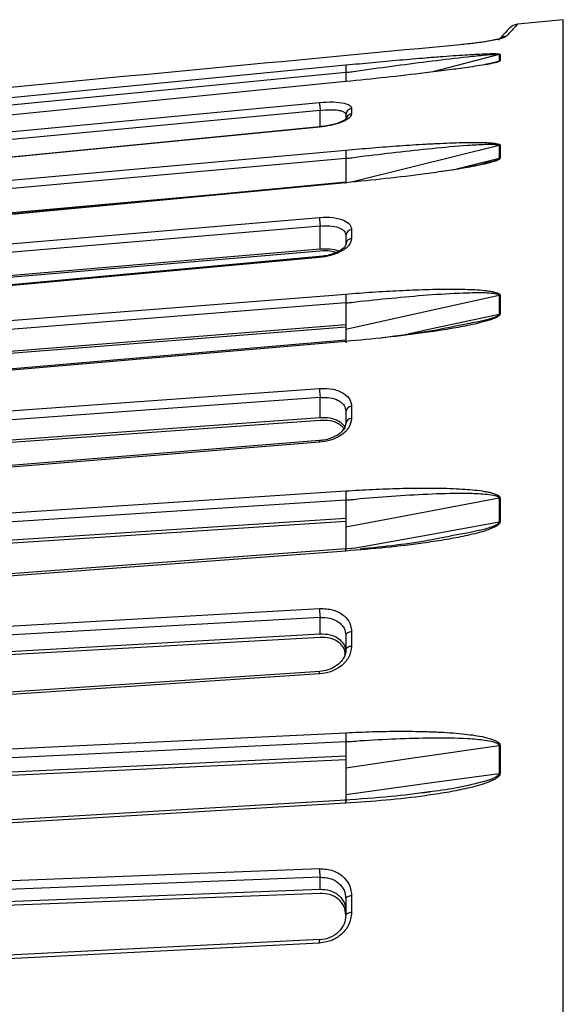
# Model space of a CAD drawing. Header units: millimetres. Extents: x -697 to -365, y 179 to 423.
# Tile 14 of 18: x -484 to -442, y 346 to 423. Entities that reach past the tile are written whole.
import ezdxf

# ---------------------------------------------------------------- set-up
doc = ezdxf.new("R2010")
doc.units = ezdxf.units.MM

msp = doc.modelspace()

# ---------------------------------------------------------------- linework, layer by layer
at = {"color": 7, "linetype": 'Continuous', "lineweight": 25}
for p, q in [((-441.548, 422.919), (-445.109, 422.56)), ((-441.548, 316.029), (-441.548, 422.919)), ((-446.537, 420.21), (-451.676, 418.855)), ((-447.52, 419.445), (-446.537, 419.702)), ((-446.537, 420.21), (-446.537, 419.702)), ((-458.447, 418.815), (-509.689, 413.819)), ((-447.096, 419.54), (-447.615, 419.424)), ((-460.447, 414.597), (-460.447, 415.867)), ((-457.997, 416.017), (-457.997, 415.588)), ((-446.537, 413.139), (-446.537, 412.14)), ((-458.447, 412.126), (-509.689, 407.506)), ((-449.844, 411.333), (-446.537, 412.14)), ((-509.406, 405.668), (-462.414, 409.904)), ((-460.447, 405.094), (-460.447, 406.874)), ((-457.997, 406.591), (-457.997, 405.895)), ((-509.406, 400.93), (-460.447, 405.094)), ((-460.447, 404.928), (-509.406, 400.771)), ((-446.537, 401.479), (-446.537, 400.029)), ((-458.447, 400.89), (-509.689, 396.834)), ((-509.406, 395.182), (-458.447, 399.213)), ((-458.447, 399.016), (-509.406, 394.994)), ((-460.447, 391.991), (-460.447, 393.547)), ((-457.997, 392.844), (-457.997, 391.908)), ((-509.406, 388.448), (-460.447, 391.991)), ((-460.447, 391.765), (-509.406, 388.232)), ((-458.447, 391.532), (-458.582, 391.062)), ((-458.447, 385.565), (-509.689, 382.24)), ((-446.537, 385.706), (-446.537, 383.865)), ((-509.406, 380.84), (-458.447, 384.146)), ((-458.447, 383.892), (-509.406, 380.598)), ((-458.447, 383.892), (-458.447, 383.664)), ((-457.727, 381.837), (-458.554, 381.759)), ((-460.447, 375.165), (-460.447, 376.433)), ((-509.406, 372.388), (-460.447, 375.165)), ((-457.997, 375.337), (-457.997, 374.2)), ((-460.447, 374.887), (-509.406, 372.123)), ((-458.447, 373.898), (-458.543, 373.496)), ((-458.447, 366.779), (-509.689, 364.32)), ((-446.537, 366.467), (-446.537, 364.31)), ((-509.406, 363.231), (-458.447, 365.675)), ((-458.447, 365.376), (-509.406, 362.946)), ((-452.141, 362.85), (-452.54, 362.805)), ((-460.447, 355.303), (-460.447, 356.231)), ((-509.406, 353.407), (-460.447, 355.303)), ((-460.447, 354.986), (-509.406, 353.103)), ((-457.997, 354.789), (-457.997, 353.497))]:
    msp.add_line(p, q, dxfattribs=at)
at = {"color": 7, "linetype": 'Continuous', "lineweight": 25, "flags": 128}
for points in [[(-449.57, 420.967), (-449.565, 420.977), (-449.558, 420.971), (-449.554, 420.962)], [(-446.458, 420.224), (-446.458, 420.164), (-446.458, 420.102), (-446.458, 420.04), (-446.458, 419.977), (-446.458, 419.913), (-446.458, 419.848), (-446.458, 419.782), (-446.458, 419.716)], [(-509.734, 414.399), (-481.292, 417.171), (-458.447, 419.398)], [(-458.447, 418.108), (-487.447, 415.206), (-509.734, 412.976)], [(-509.734, 411.841), (-482.418, 414.417), (-460.495, 416.484)], [(-460.447, 415.867), (-488.022, 413.267), (-509.689, 411.224)], [(-460.447, 414.597), (-460.447, 415.017), (-460.447, 415.867)], [(-460.495, 414.563), (-488.326, 411.831), (-509.734, 409.73)], [(-460.49, 414.58), (-484.187, 412.254), (-509.73, 409.747)], [(-509.734, 408.156), (-481.292, 410.72), (-458.447, 412.779)], [(-446.537, 413.139), (-453.207, 411.48), (-458.005, 410.287)], [(-446.458, 413.153), (-446.458, 413.031), (-446.458, 412.908), (-446.458, 412.784), (-446.458, 412.659), (-446.458, 412.534), (-446.458, 412.408), (-446.458, 412.281), (-446.458, 412.153)], [(-458.447, 410.242), (-487.447, 407.48), (-509.734, 405.357)], [(-458.448, 410.281), (-483.125, 407.932), (-509.729, 405.398)], [(-509.734, 403.358), (-482.418, 405.683), (-460.495, 407.547)], [(-460.447, 406.874), (-488.022, 404.527), (-509.689, 402.684)], [(-460.447, 405.094), (-460.447, 406.091), (-460.447, 406.874)], [(-460.495, 404.427), (-488.326, 401.885), (-509.734, 399.929)], [(-460.487, 404.493), (-484.185, 402.329), (-509.727, 399.996)], [(-509.734, 397.527), (-481.292, 399.778), (-458.447, 401.585)], [(-446.537, 401.479), (-453.207, 399.988), (-458.447, 398.816)], [(-446.458, 401.491), (-446.458, 401.312), (-446.458, 401.133), (-446.458, 400.952), (-446.458, 400.772), (-446.458, 400.59), (-446.458, 400.408), (-446.458, 400.225), (-446.458, 400.041)], [(-454.069, 398.397), (-451.778, 398.894), (-446.537, 400.029)], [(-458.447, 397.905), (-487.447, 395.396), (-509.734, 393.468)], [(-458.448, 398), (-483.122, 395.866), (-509.726, 393.565)], [(-509.734, 390.686), (-482.418, 392.664), (-460.495, 394.25)], [(-460.447, 393.547), (-488.022, 391.551), (-509.689, 389.982)], [(-460.447, 391.991), (-460.447, 392.862), (-460.447, 393.547)], [(-460.495, 390.057), (-488.326, 387.809), (-509.734, 386.079)], [(-460.484, 390.187), (-484.182, 388.273), (-509.724, 386.209)], [(-509.734, 382.948), (-481.292, 384.793), (-458.447, 386.275)], [(-446.537, 385.706), (-453.207, 384.444), (-458.447, 383.452)], [(-446.458, 385.716), (-446.458, 385.488), (-446.458, 385.259), (-446.458, 385.03), (-446.458, 384.8), (-446.458, 384.57), (-446.458, 384.339), (-446.458, 384.107), (-446.458, 383.875)], [(-457.829, 381.827), (-451.778, 382.92), (-446.537, 383.865)], [(-458.447, 381.602), (-487.447, 379.449), (-509.734, 377.794)], [(-458.448, 381.766), (-483.118, 379.935), (-509.722, 377.96)], [(-509.734, 374.344), (-482.418, 375.893), (-460.495, 377.136)], [(-460.447, 376.433), (-488.022, 374.868), (-509.689, 373.639)], [(-460.447, 375.165), (-460.447, 375.875), (-460.447, 376.433)], [(-457.997, 375.337), (-458.088, 375.326), (-458.173, 375.306), (-458.251, 375.275), (-458.318, 375.237), (-458.373, 375.192), (-458.414, 375.141), (-458.439, 375.086), (-458.447, 375.03)], [(-457.997, 374.2), (-458.088, 374.19), (-458.173, 374.169), (-458.251, 374.14), (-458.318, 374.102), (-458.373, 374.057), (-458.414, 374.007), (-458.439, 373.953), (-458.447, 373.898)], [(-460.48, 372.246), (-484.178, 370.661), (-509.72, 368.952)], [(-460.495, 372.043), (-488.326, 370.18), (-509.734, 368.747)], [(-509.734, 365.015), (-481.292, 366.379), (-458.447, 367.474)], [(-446.537, 366.467), (-453.207, 365.485), (-458.447, 364.714)], [(-446.458, 366.474), (-446.458, 366.206), (-446.458, 365.938), (-446.458, 365.669), (-446.458, 365.4), (-446.458, 365.13), (-446.458, 364.86), (-446.458, 364.589), (-446.458, 364.318)], [(-458.447, 362.679), (-451.778, 363.593), (-446.537, 364.31)], [(-458.448, 362.243), (-483.114, 360.79), (-509.718, 359.222)], [(-458.447, 362), (-487.447, 360.291), (-509.734, 358.977)], [(-509.734, 355), (-482.418, 356.058), (-460.495, 356.906)], [(-460.447, 356.231), (-488.022, 355.163), (-509.689, 354.323)], [(-460.447, 355.303), (-460.447, 355.823), (-460.447, 356.231)], [(-457.997, 354.789), (-458.088, 354.781), (-458.173, 354.766), (-458.251, 354.744), (-458.318, 354.716), (-458.373, 354.683), (-458.414, 354.647), (-458.439, 354.607), (-458.447, 354.566)], [(-457.997, 353.497), (-458.088, 353.49), (-458.173, 353.475), (-458.251, 353.454), (-458.318, 353.427), (-458.373, 353.395), (-458.414, 353.359), (-458.439, 353.32), (-458.447, 353.28)], [(-460.495, 351.122), (-488.326, 349.72), (-509.734, 348.643)], [(-460.475, 351.407), (-484.173, 350.215), (-509.716, 348.93)]]:
    msp.add_lwpolyline(points, dxfattribs=at)
at = {"color": 7, "linetype": 'Continuous', "lineweight": 25}
for centre, radius, start, end in [((-445.009, 421.565), 1, 95.74318, 137), ((-445.878, 420.667), 0.978, 94.82372, 126.99755), ((-446.408, 419.719), 0.508, 95.63764, 104.73751), ((-457.961, 415.532), 0.487, 94.33287, 178.86168), ((-457.961, 415.103), 0.486, 94.24813, 176.72321), ((-446.408, 412.618), 0.537, 95.29892, 103.8906), ((-457.983, 406.126), 0.465, 91.78068, 176.5154), ((-457.985, 405.431), 0.464, 91.59184, 176.32512), ((-446.409, 400.898), 0.595, 94.74186, 102.48339), ((-458.012, 392.405), 0.439, 88.08503, 172.2624), ((-458.014, 391.47), 0.438, 87.83802, 171.93122), ((-446.409, 385.02), 0.698, 93.99124, 100.5609), ((-446.41, 365.581), 0.894, 93.07961, 98.19047)]:
    msp.add_arc(centre, radius, start, end, dxfattribs=at)
for points, knots in [([(-445.741, 422.247), (-445.786, 422.199), (-445.866, 422.113), (-446.369, 421.573), (-446.591, 421.335)], [0, 0, 0, 0, 0.559028, 1, 1, 1, 1]), ([(-445.109, 422.56), (-445.145, 422.522), (-445.217, 422.444), (-445.712, 421.91), (-445.96, 421.642)], [0, 0, 0, 0, 0.4987288, 1, 1, 1, 1]), ([(-445.96, 421.642), (-445.996, 421.614), (-446.068, 421.559), (-446.345, 421.463), (-446.735, 421.364), (-447.389, 421.235), (-448.362, 421.09), (-449.168, 421.008), (-449.57, 420.967)], [0, 0, 0, 0, 0.127439, 0.250796, 0.373938, 0.501525, 0.750934, 1, 1, 1, 1]), ([(-446.459, 421.453), (-446.456, 421.453), (-446.451, 421.453), (-446.669, 421.393), (-446.927, 421.336), (-447.364, 421.248), (-448.06, 421.131), (-448.705, 421.06), (-449.035, 421.024)], [0, 0, 0, 0, 0.17323, 0.313759, 0.421749, 0.501899, 0.745843, 1, 1, 1, 1]), ([(-449.57, 420.967), (-460.948, 419.89), (-481.004, 417.992), (-501.058, 416.084), (-509.734, 415.258)], [0, 0, 0, 0, 0.567339, 1, 1, 1, 1]), ([(-458.447, 419.398), (-457.754, 419.465), (-456.361, 419.6), (-454.295, 419.787), (-452.548, 419.936), (-451.159, 420.046), (-450.136, 420.121), (-449.236, 420.182), (-448.425, 420.231), (-447.791, 420.261), (-447.302, 420.277), (-446.925, 420.282), (-446.643, 420.276), (-446.48, 420.252), (-446.465, 420.233), (-446.458, 420.224)], [0, 0, 0, 0, 0.167566, 0.3364219, 0.4997246, 0.5908149, 0.6739727, 0.7492807, 0.8116173, 0.8741937, 0.9083026, 0.9369352, 0.9746426, 0.9882798, 1, 1, 1, 1]), ([(-446.584, 419.644), (-446.635, 419.628), (-446.749, 419.594), (-446.988, 419.541), (-447.302, 419.478), (-447.791, 419.392), (-448.425, 419.291), (-449.4, 419.149), (-450.674, 418.977), (-452.728, 418.722), (-455.345, 418.423), (-457.413, 418.213), (-458.447, 418.108)], [0, 0, 0, 0, 0.017354, 0.03882, 0.068169, 0.103188, 0.167386, 0.231338, 0.35018, 0.48735, 0.743625, 1, 1, 1, 1]), ([(-457.343, 418.977), (-455.475, 419.227), (-452.678, 419.602), (-449.437, 419.99), (-447.846, 420.157), (-447.083, 420.219), (-446.735, 420.235), (-446.596, 420.231), (-446.546, 420.222), (-446.54, 420.214), (-446.537, 420.21)], [0, 0, 0, 0, 0.506374, 0.758088, 0.883, 0.944303, 0.973771, 0.987488, 0.993875, 1, 1, 1, 1]), ([(-446.537, 419.702), (-446.54, 419.697), (-446.546, 419.686), (-446.597, 419.661), (-446.76, 419.606), (-446.953, 419.568), (-447.096, 419.54)], [0, 0, 0, 0, 0.0936038, 0.1912095, 0.4008393, 1, 1, 1, 1]), ([(-446.458, 419.716), (-446.465, 419.705), (-446.479, 419.681), (-446.547, 419.657), (-446.584, 419.644)], [0, 0, 0, 0, 0.462138, 1, 1, 1, 1]), ([(-446.458, 419.716), (-446.473, 419.714), (-446.5, 419.711), (-446.526, 419.705), (-446.537, 419.702)], [0, 0, 0, 0, 0.559968, 1, 1, 1, 1]), ([(-458.447, 419.398), (-458.447, 419.38), (-458.447, 419.342), (-458.447, 419.209), (-458.448, 419.066), (-458.448, 418.938), (-458.447, 418.864), (-458.447, 418.825)], [0, 0, 0, 0, 0.244051, 0.499442, 0.715295, 0.849156, 1, 1, 1, 1]), ([(-458.447, 418.825), (-458.436, 418.827), (-458.412, 418.83), (-458.388, 418.834), (-458.376, 418.835)], [0, 0, 0, 0, 0.499999, 1, 1, 1, 1]), ([(-458.447, 418.825), (-458.447, 418.625), (-458.447, 418.371), (-458.447, 418.146), (-458.447, 418.099)], [0, 0, 0, 0, 0.79101, 1, 1, 1, 1]), ([(-458.376, 418.835), (-458.253, 418.844), (-457.906, 418.868), (-457.564, 418.934), (-457.343, 418.977)], [0, 0, 0, 0, 0.354009, 1, 1, 1, 1]), ([(-458.447, 418.108), (-458.448, 418.117), (-458.448, 418.129), (-458.448, 418.107), (-458.448, 418.102)], [0, 0, 0, 0, 0.785182, 1, 1, 1, 1]), ([(-460.495, 416.484), (-460.128, 416.507), (-459.394, 416.552), (-458.574, 416.446), (-458.085, 416.26), (-458.026, 416.098), (-457.997, 416.017)], [0, 0, 0, 0, 0.280377, 0.559712, 0.779882, 1, 1, 1, 1]), ([(-460.495, 416.484), (-460.495, 416.46), (-460.494, 416.424), (-460.488, 416.332), (-460.482, 416.248), (-460.474, 416.154), (-460.463, 416.025), (-460.454, 415.929), (-460.447, 415.867)], [0, 0, 0, 0, 0.239379, 0.368293, 0.499962, 0.631636, 0.760566, 1, 1, 1, 1]), ([(-460.447, 415.867), (-460.187, 415.891), (-459.665, 415.938), (-459.103, 415.899), (-458.768, 415.823), (-458.517, 415.721), (-458.475, 415.612), (-458.447, 415.541)], [0, 0, 0, 0, 0.24995, 0.499662, 0.630918, 0.758189, 1, 1, 1, 1]), ([(-458.445, 415.189), (-458.445, 415.182), (-458.445, 415.165), (-458.668, 415.024), (-459.027, 414.884), (-459.425, 414.765), (-459.933, 414.655), (-460.317, 414.611), (-460.516, 414.588)], [0, 0, 0, 0, 0.150691, 0.378895, 0.513604, 0.662003, 0.824016, 1, 1, 1, 1]), ([(-457.997, 415.588), (-458.045, 415.471), (-458.139, 415.236), (-458.808, 414.911), (-459.631, 414.674), (-460.207, 414.6), (-460.495, 414.563)], [0, 0, 0, 0, 0.27982, 0.559169, 0.779392, 1, 1, 1, 1]), ([(-458.447, 415.541), (-458.447, 415.463), (-458.447, 415.322), (-458.447, 415.178), (-458.447, 415.114)], [0, 0, 0, 0, 0.56, 1, 1, 1, 1]), ([(-460.495, 414.563), (-460.495, 414.578), (-460.495, 414.6), (-460.491, 414.583), (-460.49, 414.578)], [0, 0, 0, 0, 0.709959, 1, 1, 1, 1]), ([(-458.447, 412.779), (-458.447, 412.749), (-458.447, 412.687), (-458.447, 412.529), (-458.448, 412.375), (-458.448, 412.245), (-458.447, 412.174), (-458.447, 412.136)], [0, 0, 0, 0, 0.244051, 0.499442, 0.715295, 0.849156, 1, 1, 1, 1]), ([(-458.447, 412.779), (-457.754, 412.841), (-456.361, 412.964), (-454.295, 413.121), (-452.548, 413.233), (-451.159, 413.304), (-450.136, 413.346), (-449.236, 413.371), (-448.425, 413.381), (-447.791, 413.373), (-447.302, 413.351), (-446.925, 413.32), (-446.643, 413.277), (-446.48, 413.21), (-446.465, 413.171), (-446.458, 413.153)], [0, 0, 0, 0, 0.167566, 0.336422, 0.499725, 0.590815, 0.673973, 0.749281, 0.811617, 0.874194, 0.908303, 0.936935, 0.974643, 0.98828, 1, 1, 1, 1]), ([(-457.343, 412.278), (-455.475, 412.503), (-452.678, 412.84), (-449.437, 413.134), (-447.846, 413.23), (-447.083, 413.241), (-446.735, 413.221), (-446.596, 413.191), (-446.546, 413.165), (-446.54, 413.148), (-446.537, 413.139)], [0, 0, 0, 0, 0.506374, 0.758088, 0.883, 0.944303, 0.973771, 0.987488, 0.993875, 1, 1, 1, 1]), ([(-458.447, 412.136), (-458.436, 412.138), (-458.412, 412.141), (-458.388, 412.144), (-458.376, 412.146)], [0, 0, 0, 0, 0.499999, 1, 1, 1, 1]), ([(-458.447, 412.137), (-458.447, 411.946), (-458.447, 411.565), (-458.447, 410.975), (-458.447, 410.56), (-458.447, 410.305), (-458.447, 410.22), (-458.447, 410.177)], [0, 0, 0, 0, 0.250365, 0.49979, 0.749195, 0.874833, 1, 1, 1, 1]), ([(-458.376, 412.146), (-458.253, 412.154), (-457.906, 412.176), (-457.564, 412.238), (-457.343, 412.278)], [0, 0, 0, 0, 0.354009, 1, 1, 1, 1]), ([(-446.537, 412.14), (-446.54, 412.13), (-446.546, 412.111), (-446.596, 412.07), (-446.88, 411.932), (-447.227, 411.851), (-447.523, 411.781)], [0, 0, 0, 0, 0.057244, 0.116936, 0.245137, 1, 1, 1, 1]), ([(-446.458, 412.153), (-446.465, 412.133), (-446.48, 412.089), (-446.589, 412.02), (-446.751, 411.949), (-446.987, 411.869), (-447.175, 411.818), (-447.283, 411.788)], [0, 0, 0, 0, 0.12763, 0.276174, 0.460437, 0.688371, 1, 1, 1, 1]), ([(-446.458, 412.153), (-446.473, 412.152), (-446.5, 412.149), (-446.526, 412.143), (-446.537, 412.14)], [0, 0, 0, 0, 0.5599677, 1, 1, 1, 1]), ([(-447.283, 411.788), (-447.415, 411.755), (-447.789, 411.662), (-448.426, 411.532), (-449.4, 411.356), (-450.674, 411.152), (-452.728, 410.864), (-455.345, 410.547), (-457.413, 410.344), (-458.447, 410.242)], [0, 0, 0, 0, 0.037581, 0.106476, 0.175107, 0.302642, 0.449846, 0.72487, 1, 1, 1, 1]), ([(-447.523, 411.781), (-447.557, 411.772), (-448.668, 411.445), (-449.89, 411.27), (-451.074, 411.101)], [0, 0, 0, 0, 0.029766, 1, 1, 1, 1]), ([(-458.447, 410.242), (-458.448, 410.261), (-458.448, 410.291), (-458.448, 410.29), (-458.448, 410.281), (-458.448, 410.281)], [0, 0, 0, 0, 0.646922, 0.99082, 1, 1, 1, 1]), ([(-460.495, 407.547), (-460.128, 407.558), (-459.394, 407.58), (-458.574, 407.341), (-458.085, 406.997), (-458.026, 406.726), (-457.997, 406.591)], [0, 0, 0, 0, 0.280377, 0.559712, 0.779882, 1, 1, 1, 1]), ([(-460.495, 407.547), (-460.495, 407.512), (-460.494, 407.459), (-460.488, 407.35), (-460.482, 407.255), (-460.474, 407.155), (-460.463, 407.023), (-460.454, 406.932), (-460.447, 406.874)], [0, 0, 0, 0, 0.239379, 0.368293, 0.499962, 0.631636, 0.760566, 1, 1, 1, 1]), ([(-460.447, 406.874), (-460.187, 406.889), (-459.665, 406.92), (-459.103, 406.803), (-458.768, 406.647), (-458.517, 406.455), (-458.475, 406.273), (-458.447, 406.154)], [0, 0, 0, 0, 0.24995, 0.499662, 0.630918, 0.758189, 1, 1, 1, 1]), ([(-457.997, 405.895), (-458.045, 405.709), (-458.139, 405.339), (-458.808, 404.867), (-459.631, 404.547), (-460.207, 404.467), (-460.495, 404.427)], [0, 0, 0, 0, 0.27982, 0.559169, 0.779392, 1, 1, 1, 1]), ([(-458.447, 406.154), (-458.447, 406.026), (-458.447, 405.797), (-458.447, 405.563), (-458.447, 405.461)], [0, 0, 0, 0, 0.56, 1, 1, 1, 1]), ([(-458.44, 405.536), (-458.449, 405.463), (-458.47, 405.304), (-458.754, 405.043), (-459.13, 404.834), (-459.515, 404.682), (-459.985, 404.556), (-460.333, 404.515), (-460.512, 404.494)], [0, 0, 0, 0, 0.195314, 0.424797, 0.554004, 0.692937, 0.841467, 1, 1, 1, 1]), ([(-460.447, 405.094), (-460.188, 405.102), (-459.67, 405.119), (-459.18, 405.021), (-459.001, 404.931), (-458.985, 404.923)], [0, 0, 0, 0, 0.477077, 0.952437, 1, 1, 1, 1]), ([(-460.495, 404.427), (-460.495, 404.452), (-460.494, 404.491), (-460.49, 404.5), (-460.488, 404.493), (-460.487, 404.491)], [0, 0, 0, 0, 0.590258, 0.908104, 1, 1, 1, 1]), ([(-459.198, 404.816), (-459.354, 404.86), (-459.718, 404.962), (-460.182, 404.94), (-460.447, 404.928)], [0, 0, 0, 0, 0.428244, 1, 1, 1, 1]), ([(-458.447, 401.585), (-457.754, 401.639), (-456.361, 401.746), (-454.295, 401.865), (-452.548, 401.936), (-451.159, 401.966), (-450.136, 401.973), (-449.236, 401.96), (-448.425, 401.931), (-447.791, 401.885), (-447.302, 401.827), (-446.925, 401.761), (-446.643, 401.683), (-446.48, 401.576), (-446.465, 401.518), (-446.458, 401.491)], [0, 0, 0, 0, 0.167566, 0.336422, 0.499725, 0.590815, 0.673973, 0.749281, 0.811617, 0.874194, 0.908303, 0.936935, 0.974643, 0.98828, 1, 1, 1, 1]), ([(-458.447, 401.585), (-458.447, 401.544), (-458.447, 401.461), (-458.447, 401.284), (-458.448, 401.126), (-458.448, 400.998), (-458.447, 400.933), (-458.447, 400.899)], [0, 0, 0, 0, 0.2440515, 0.4994424, 0.7152946, 0.8491565, 1, 1, 1, 1]), ([(-457.343, 401.024), (-455.475, 401.215), (-452.678, 401.501), (-449.437, 401.688), (-447.846, 401.71), (-447.083, 401.669), (-446.735, 401.613), (-446.596, 401.559), (-446.546, 401.517), (-446.54, 401.492), (-446.537, 401.479)], [0, 0, 0, 0, 0.506374, 0.758088, 0.883, 0.944303, 0.973771, 0.987488, 0.993875, 1, 1, 1, 1]), ([(-458.447, 400.899), (-458.436, 400.9), (-458.412, 400.903), (-458.388, 400.906), (-458.376, 400.907)], [0, 0, 0, 0, 0.499999, 1, 1, 1, 1]), ([(-458.447, 400.899), (-458.447, 400.722), (-458.447, 400.369), (-458.447, 399.766), (-458.447, 399.305), (-458.447, 398.995), (-458.447, 398.876), (-458.447, 398.816)], [0, 0, 0, 0, 0.250365, 0.49979, 0.749195, 0.874833, 1, 1, 1, 1]), ([(-458.376, 400.907), (-458.253, 400.914), (-457.906, 400.933), (-457.564, 400.988), (-457.343, 401.024)], [0, 0, 0, 0, 0.3540095, 1, 1, 1, 1]), ([(-446.537, 400.029), (-446.54, 400.016), (-446.546, 399.988), (-446.596, 399.932), (-446.907, 399.738), (-447.752, 399.499), (-448.537, 399.358), (-448.993, 399.276)], [0, 0, 0, 0, 0.0253347, 0.0517525, 0.1084907, 0.4825561, 1, 1, 1, 1]), ([(-446.458, 400.041), (-446.465, 400.012), (-446.48, 399.95), (-446.589, 399.857), (-446.751, 399.763), (-446.988, 399.66), (-447.303, 399.549), (-447.79, 399.405), (-448.178, 399.313), (-448.428, 399.254)], [0, 0, 0, 0, 0.062152, 0.134488, 0.22422, 0.335216, 0.486971, 0.668046, 1, 1, 1, 1]), ([(-446.458, 400.041), (-446.473, 400.04), (-446.5, 400.037), (-446.526, 400.032), (-446.537, 400.029)], [0, 0, 0, 0, 0.559968, 1, 1, 1, 1]), ([(-448.428, 399.254), (-448.68, 399.199), (-449.399, 399.044), (-450.675, 398.82), (-452.728, 398.51), (-455.345, 398.187), (-457.413, 397.999), (-458.447, 397.905)], [0, 0, 0, 0, 0.0768092, 0.2195423, 0.384288, 0.6920845, 1, 1, 1, 1]), ([(-448.993, 399.276), (-449.909, 399.082), (-452.109, 398.615), (-454.341, 398.337), (-455.644, 398.175)], [0, 0, 0, 0, 0.416014, 1, 1, 1, 1]), ([(-458.447, 398.816), (-458.447, 398.564), (-458.447, 398.295), (-458.447, 398.019), (-458.447, 398)], [0, 0, 0, 0, 0.933363, 1, 1, 1, 1]), ([(-458.447, 397.905), (-458.448, 397.936), (-458.448, 397.985), (-458.448, 398.004), (-458.447, 397.999), (-458.447, 397.998)], [0, 0, 0, 0, 0.542167, 0.830379, 1, 1, 1, 1]), ([(-458.447, 397.998), (-458.447, 397.998), (-458.447, 397.997), (-458.448, 397.984), (-458.448, 397.958), (-458.448, 397.902), (-458.448, 397.838), (-458.447, 397.803)], [0, 0, 0, 0, 0.098884, 0.211676, 0.4057, 0.674093, 1, 1, 1, 1]), ([(-460.495, 394.25), (-460.128, 394.249), (-459.394, 394.246), (-458.574, 393.884), (-458.085, 393.396), (-458.026, 393.028), (-457.997, 392.844)], [0, 0, 0, 0, 0.280377, 0.559712, 0.779882, 1, 1, 1, 1]), ([(-460.495, 394.25), (-460.495, 394.205), (-460.494, 394.136), (-460.488, 394.014), (-460.482, 393.914), (-460.474, 393.811), (-460.463, 393.681), (-460.454, 393.6), (-460.447, 393.547)], [0, 0, 0, 0, 0.239379, 0.368293, 0.499962, 0.631636, 0.760566, 1, 1, 1, 1]), ([(-460.447, 393.547), (-460.187, 393.554), (-459.665, 393.567), (-459.103, 393.376), (-458.768, 393.147), (-458.517, 392.873), (-458.475, 392.626), (-458.447, 392.464)], [0, 0, 0, 0, 0.24995, 0.499662, 0.630918, 0.758189, 1, 1, 1, 1]), ([(-458.447, 392.464), (-458.447, 392.291), (-458.447, 391.982), (-458.447, 391.669), (-458.447, 391.532)], [0, 0, 0, 0, 0.56, 1, 1, 1, 1]), ([(-457.997, 391.908), (-458.045, 391.662), (-458.139, 391.171), (-458.808, 390.572), (-459.631, 390.181), (-460.207, 390.099), (-460.495, 390.057)], [0, 0, 0, 0, 0.27982, 0.559169, 0.779392, 1, 1, 1, 1]), ([(-460.447, 391.991), (-460.186, 391.993), (-459.664, 391.996), (-459.101, 391.792), (-458.771, 391.555), (-458.573, 391.353), (-458.54, 391.194), (-458.525, 391.119)], [0, 0, 0, 0, 0.287628, 0.574221, 0.7244, 0.87049, 1, 1, 1, 1]), ([(-458.576, 391.056), (-458.581, 391.073), (-458.608, 391.174), (-458.776, 391.326), (-459.099, 391.566), (-459.666, 391.769), (-460.187, 391.766), (-460.447, 391.765)], [0, 0, 0, 0, 0.033893, 0.196223, 0.363103, 0.681406, 1, 1, 1, 1]), ([(-458.55, 391.187), (-458.646, 391.046), (-458.799, 390.823), (-459.183, 390.562), (-459.559, 390.381), (-460.009, 390.242), (-460.337, 390.204), (-460.505, 390.185)], [0, 0, 0, 0, 0.281813, 0.446199, 0.62074, 0.805203, 1, 1, 1, 1]), ([(-460.495, 390.057), (-460.495, 390.094), (-460.494, 390.151), (-460.489, 390.184), (-460.485, 390.185), (-460.484, 390.185)], [0, 0, 0, 0, 0.499328, 0.76821, 1, 1, 1, 1]), ([(-458.447, 386.275), (-458.447, 386.225), (-458.447, 386.123), (-458.447, 385.934), (-458.448, 385.779), (-458.448, 385.659), (-458.447, 385.603), (-458.447, 385.573)], [0, 0, 0, 0, 0.244051, 0.499442, 0.715295, 0.849156, 1, 1, 1, 1]), ([(-458.447, 386.275), (-457.754, 386.318), (-456.361, 386.405), (-454.295, 386.481), (-452.548, 386.508), (-451.159, 386.496), (-450.136, 386.467), (-449.236, 386.417), (-448.425, 386.35), (-447.791, 386.268), (-447.302, 386.177), (-446.925, 386.078), (-446.643, 385.968), (-446.48, 385.826), (-446.465, 385.751), (-446.458, 385.716)], [0, 0, 0, 0, 0.167566, 0.3364219, 0.4997246, 0.5908149, 0.6739727, 0.7492807, 0.8116173, 0.8741937, 0.9083026, 0.9369352, 0.9746426, 0.9882798, 1, 1, 1, 1]), ([(-457.343, 385.676), (-455.475, 385.825), (-452.678, 386.048), (-449.437, 386.122), (-447.846, 386.068), (-447.083, 385.977), (-446.735, 385.887), (-446.596, 385.811), (-446.546, 385.755), (-446.54, 385.722), (-446.537, 385.706)], [0, 0, 0, 0, 0.506374, 0.758088, 0.883, 0.944303, 0.973771, 0.987488, 0.993875, 1, 1, 1, 1]), ([(-458.447, 385.573), (-458.436, 385.574), (-458.412, 385.576), (-458.388, 385.578), (-458.376, 385.579)], [0, 0, 0, 0, 0.499999, 1, 1, 1, 1]), ([(-458.447, 385.573), (-458.447, 385.417), (-458.447, 385.106), (-458.447, 384.514), (-458.447, 384.026), (-458.447, 383.674), (-458.447, 383.526), (-458.447, 383.452)], [0, 0, 0, 0, 0.250365, 0.49979, 0.749195, 0.874833, 1, 1, 1, 1]), ([(-458.376, 385.579), (-458.253, 385.585), (-457.906, 385.601), (-457.564, 385.647), (-457.343, 385.676)], [0, 0, 0, 0, 0.354009, 1, 1, 1, 1]), ([(-446.458, 383.875), (-446.465, 383.839), (-446.48, 383.761), (-446.589, 383.647), (-446.751, 383.534), (-446.988, 383.413), (-447.302, 383.284), (-447.791, 383.12), (-448.425, 382.946), (-449.4, 382.724), (-450.674, 382.482), (-452.728, 382.165), (-455.345, 381.849), (-457.413, 381.684), (-458.447, 381.602)], [0, 0, 0, 0, 0.011715, 0.02535, 0.042264, 0.063186, 0.091791, 0.125922, 0.188493, 0.250824, 0.366653, 0.500345, 0.750124, 1, 1, 1, 1]), ([(-446.537, 383.865), (-446.54, 383.848), (-446.546, 383.814), (-446.596, 383.746), (-446.907, 383.516), (-448.134, 383.149), (-449.296, 382.949), (-450.129, 382.805)], [0, 0, 0, 0, 0.0177293, 0.0362167, 0.0759223, 0.337695, 1, 1, 1, 1]), ([(-446.458, 383.875), (-446.473, 383.874), (-446.5, 383.872), (-446.526, 383.867), (-446.537, 383.865)], [0, 0, 0, 0, 0.559968, 1, 1, 1, 1]), ([(-458.447, 383.452), (-458.447, 383.13), (-458.447, 382.572), (-458.447, 382.006), (-458.447, 381.766)], [0, 0, 0, 0, 0.5765798, 1, 1, 1, 1]), ([(-450.129, 382.805), (-450.667, 382.691), (-453.052, 382.187), (-455.47, 381.943), (-457.343, 381.754)], [0, 0, 0, 0, 0.2255986, 1, 1, 1, 1]), ([(-458.447, 381.602), (-458.447, 381.644), (-458.448, 381.709), (-458.448, 381.753), (-458.447, 381.766), (-458.448, 381.767), (-458.448, 381.759), (-458.448, 381.755)], [0, 0, 0, 0, 0.361013, 0.552925, 0.747311, 0.840204, 1, 1, 1, 1]), ([(-460.495, 377.136), (-460.128, 377.122), (-459.394, 377.095), (-458.574, 376.626), (-458.085, 376.013), (-458.026, 375.562), (-457.997, 375.337)], [0, 0, 0, 0, 0.280377, 0.559712, 0.779882, 1, 1, 1, 1]), ([(-460.495, 377.136), (-460.495, 377.083), (-460.494, 377.002), (-460.488, 376.872), (-460.482, 376.769), (-460.474, 376.668), (-460.463, 376.546), (-460.454, 376.477), (-460.447, 376.433)], [0, 0, 0, 0, 0.239379, 0.368293, 0.499962, 0.631636, 0.760566, 1, 1, 1, 1]), ([(-460.447, 376.433), (-460.187, 376.43), (-459.665, 376.426), (-459.103, 376.169), (-458.768, 375.875), (-458.517, 375.53), (-458.475, 375.228), (-458.447, 375.03)], [0, 0, 0, 0, 0.24995, 0.499662, 0.630918, 0.758189, 1, 1, 1, 1]), ([(-460.447, 375.165), (-460.186, 375.158), (-459.664, 375.145), (-459.102, 374.877), (-458.768, 374.578), (-458.517, 374.23), (-458.475, 373.928), (-458.447, 373.729)], [0, 0, 0, 0, 0.250253, 0.499605, 0.63027, 0.757376, 1, 1, 1, 1]), ([(-458.502, 373.667), (-458.522, 373.79), (-458.557, 374.017), (-458.771, 374.299), (-459.102, 374.6), (-459.665, 374.867), (-460.187, 374.881), (-460.447, 374.887)], [0, 0, 0, 0, 0.165832, 0.305993, 0.450083, 0.724916, 1, 1, 1, 1]), ([(-458.447, 375.03), (-458.447, 374.819), (-458.447, 374.443), (-458.447, 374.064), (-458.447, 373.898)], [0, 0, 0, 0, 0.56, 1, 1, 1, 1]), ([(-457.997, 374.2), (-458.045, 373.904), (-458.139, 373.313), (-458.808, 372.611), (-459.631, 372.166), (-460.207, 372.084), (-460.495, 372.043)], [0, 0, 0, 0, 0.27982, 0.559169, 0.779392, 1, 1, 1, 1]), ([(-458.44, 373.95), (-458.439, 373.827), (-458.439, 373.697), (-458.496, 373.572), (-458.499, 373.566)], [0, 0, 0, 0, 0.951143, 1, 1, 1, 1]), ([(-458.499, 373.566), (-458.541, 373.456), (-458.626, 373.236), (-458.864, 372.939), (-459.241, 372.618), (-459.793, 372.336), (-460.273, 372.275), (-460.497, 372.246)], [0, 0, 0, 0, 0.161019, 0.322616, 0.476008, 0.755549, 1, 1, 1, 1]), ([(-460.495, 372.043), (-460.495, 372.09), (-460.495, 372.163), (-460.49, 372.202), (-460.489, 372.216)], [0, 0, 0, 0, 0.649989, 1, 1, 1, 1]), ([(-458.447, 367.474), (-457.754, 367.505), (-456.361, 367.568), (-454.295, 367.599), (-452.548, 367.58), (-451.159, 367.527), (-450.136, 367.463), (-449.236, 367.379), (-448.425, 367.277), (-447.791, 367.162), (-447.302, 367.04), (-446.925, 366.914), (-446.643, 366.776), (-446.48, 366.604), (-446.465, 366.515), (-446.458, 366.474)], [0, 0, 0, 0, 0.167566, 0.336422, 0.499725, 0.590815, 0.673973, 0.749281, 0.811617, 0.874194, 0.908303, 0.936935, 0.974643, 0.98828, 1, 1, 1, 1]), ([(-458.447, 367.474), (-458.447, 367.417), (-458.447, 367.301), (-458.447, 367.109), (-458.448, 366.962), (-458.448, 366.855), (-458.447, 366.809), (-458.447, 366.785)], [0, 0, 0, 0, 0.244051, 0.499442, 0.715295, 0.849156, 1, 1, 1, 1]), ([(-458.447, 366.785), (-458.436, 366.786), (-458.412, 366.788), (-458.388, 366.789), (-458.376, 366.79)], [0, 0, 0, 0, 0.499999, 1, 1, 1, 1]), ([(-458.447, 366.785), (-458.447, 366.657), (-458.447, 366.401), (-458.447, 365.845), (-458.447, 365.349), (-458.447, 364.969), (-458.447, 364.799), (-458.447, 364.714)], [0, 0, 0, 0, 0.250365, 0.49979, 0.749195, 0.874833, 1, 1, 1, 1]), ([(-458.376, 366.79), (-458.253, 366.794), (-457.906, 366.806), (-457.564, 366.841), (-457.343, 366.863)], [0, 0, 0, 0, 0.354009, 1, 1, 1, 1]), ([(-457.343, 366.863), (-455.475, 366.964), (-452.678, 367.115), (-449.437, 367.071), (-447.846, 366.944), (-447.083, 366.807), (-446.735, 366.687), (-446.596, 366.593), (-446.546, 366.525), (-446.54, 366.486), (-446.537, 366.467)], [0, 0, 0, 0, 0.506374, 0.758088, 0.883, 0.944303, 0.973771, 0.987488, 0.993875, 1, 1, 1, 1]), ([(-458.447, 365.371), (-458.447, 365.287), (-458.447, 365.118), (-458.447, 364.8), (-458.447, 364.533), (-458.447, 364.265), (-458.447, 364.089), (-458.447, 363.975)], [0, 0, 0, 0, 0.250327, 0.499734, 0.631302, 0.761926, 1, 1, 1, 1]), ([(-458.447, 364.714), (-458.447, 364.336), (-458.447, 363.661), (-458.447, 362.979), (-458.447, 362.679)], [0, 0, 0, 0, 0.559999, 1, 1, 1, 1]), ([(-446.458, 364.318), (-446.465, 364.276), (-446.48, 364.184), (-446.589, 364.055), (-446.751, 363.928), (-446.988, 363.793), (-447.302, 363.652), (-447.791, 363.474), (-448.425, 363.288), (-449.4, 363.057), (-450.674, 362.81), (-452.728, 362.498), (-455.345, 362.202), (-457.413, 362.068), (-458.447, 362)], [0, 0, 0, 0, 0.011715, 0.02535, 0.042264, 0.063186, 0.091791, 0.125922, 0.188493, 0.250824, 0.366653, 0.500345, 0.750124, 1, 1, 1, 1]), ([(-446.537, 364.31), (-446.54, 364.29), (-446.546, 364.25), (-446.596, 364.173), (-446.907, 363.917), (-448.678, 363.386), (-450.489, 363.03), (-452.009, 362.864), (-452.141, 362.85)], [0, 0, 0, 0, 0.011583, 0.02366, 0.0496, 0.220615, 0.932252, 1, 1, 1, 1]), ([(-446.458, 364.318), (-446.473, 364.317), (-446.5, 364.315), (-446.526, 364.312), (-446.537, 364.31)], [0, 0, 0, 0, 0.559968, 1, 1, 1, 1]), ([(-451.972, 362.862), (-452.966, 362.733), (-455.155, 362.451), (-457.351, 362.313), (-458.55, 362.238)], [0, 0, 0, 0, 0.4541381, 1, 1, 1, 1]), ([(-458.448, 362.241), (-458.448, 362.243), (-458.448, 362.249), (-458.448, 362.236), (-458.448, 362.2), (-458.447, 362.18)], [0, 0, 0, 0, 0.181655, 0.551229, 1, 1, 1, 1]), ([(-458.447, 362), (-458.447, 362.051), (-458.448, 362.129), (-458.448, 362.197), (-458.447, 362.226), (-458.448, 362.24), (-458.448, 362.241), (-458.448, 362.241)], [0, 0, 0, 0, 0.405018, 0.620322, 0.838402, 0.942619, 1, 1, 1, 1]), ([(-458.447, 362.679), (-458.447, 362.524), (-458.447, 362.354), (-458.447, 362.252), (-458.447, 362.244)], [0, 0, 0, 0, 0.912638, 1, 1, 1, 1]), ([(-458.376, 362.186), (-458.388, 362.185), (-458.412, 362.183), (-458.436, 362.182), (-458.447, 362.181)], [0, 0, 0, 0, 0.500001, 1, 1, 1, 1]), ([(-460.495, 356.906), (-460.128, 356.881), (-459.394, 356.831), (-458.574, 356.273), (-458.085, 355.56), (-458.026, 355.046), (-457.997, 354.789)], [0, 0, 0, 0, 0.280377, 0.559712, 0.779882, 1, 1, 1, 1]), ([(-460.495, 356.906), (-460.495, 356.847), (-460.494, 356.757), (-460.488, 356.625), (-460.482, 356.524), (-460.474, 356.429), (-460.463, 356.32), (-460.454, 356.266), (-460.447, 356.231)], [0, 0, 0, 0, 0.2393789, 0.3682928, 0.4999618, 0.6316365, 0.7605665, 1, 1, 1, 1]), ([(-460.447, 356.231), (-460.187, 356.22), (-459.665, 356.198), (-459.103, 355.885), (-458.768, 355.539), (-458.517, 355.138), (-458.475, 354.793), (-458.447, 354.566)], [0, 0, 0, 0, 0.24995, 0.499662, 0.630918, 0.758189, 1, 1, 1, 1]), ([(-460.447, 355.303), (-460.186, 355.289), (-459.664, 355.26), (-459.102, 354.94), (-458.768, 354.59), (-458.517, 354.186), (-458.475, 353.841), (-458.447, 353.614)], [0, 0, 0, 0, 0.250253, 0.499605, 0.63027, 0.757376, 1, 1, 1, 1]), ([(-458.447, 353.294), (-458.475, 353.521), (-458.517, 353.868), (-458.769, 354.272), (-459.103, 354.622), (-459.665, 354.943), (-460.187, 354.972), (-460.447, 354.986)], [0, 0, 0, 0, 0.2428345, 0.3700576, 0.5008463, 0.7503091, 1, 1, 1, 1]), ([(-458.447, 354.566), (-458.447, 354.327), (-458.447, 353.899), (-458.447, 353.469), (-458.447, 353.28)], [0, 0, 0, 0, 0.56, 1, 1, 1, 1]), ([(-457.997, 353.497), (-458.045, 353.163), (-458.139, 352.496), (-458.808, 351.72), (-459.631, 351.238), (-460.207, 351.161), (-460.495, 351.122)], [0, 0, 0, 0, 0.27982, 0.559169, 0.779392, 1, 1, 1, 1]), ([(-458.447, 353.28), (-458.475, 353.05), (-458.517, 352.698), (-458.768, 352.264), (-459.103, 351.872), (-459.665, 351.502), (-460.188, 351.381), (-460.447, 351.367), (-460.447, 351.367)], [0, 0, 0, 0, 0.241818, 0.369088, 0.500337, 0.750041, 0.999996, 1, 1, 1, 1]), ([(-460.495, 351.122), (-460.495, 351.176), (-460.494, 351.26), (-460.489, 351.339), (-460.483, 351.386), (-460.478, 351.4), (-460.475, 351.407)], [0, 0, 0, 0, 0.382018, 0.58773, 0.797827, 1, 1, 1, 1]), ([(-460.475, 351.407), (-460.475, 351.407), (-460.473, 351.416), (-460.464, 351.416), (-460.454, 351.387), (-460.447, 351.367)], [0, 0, 0, 0, 0.013303, 0.358658, 1, 1, 1, 1])]:
    msp.add_open_spline(points, degree=3, knots=knots, dxfattribs=at)

doc.saveas('drawing.dxf')
